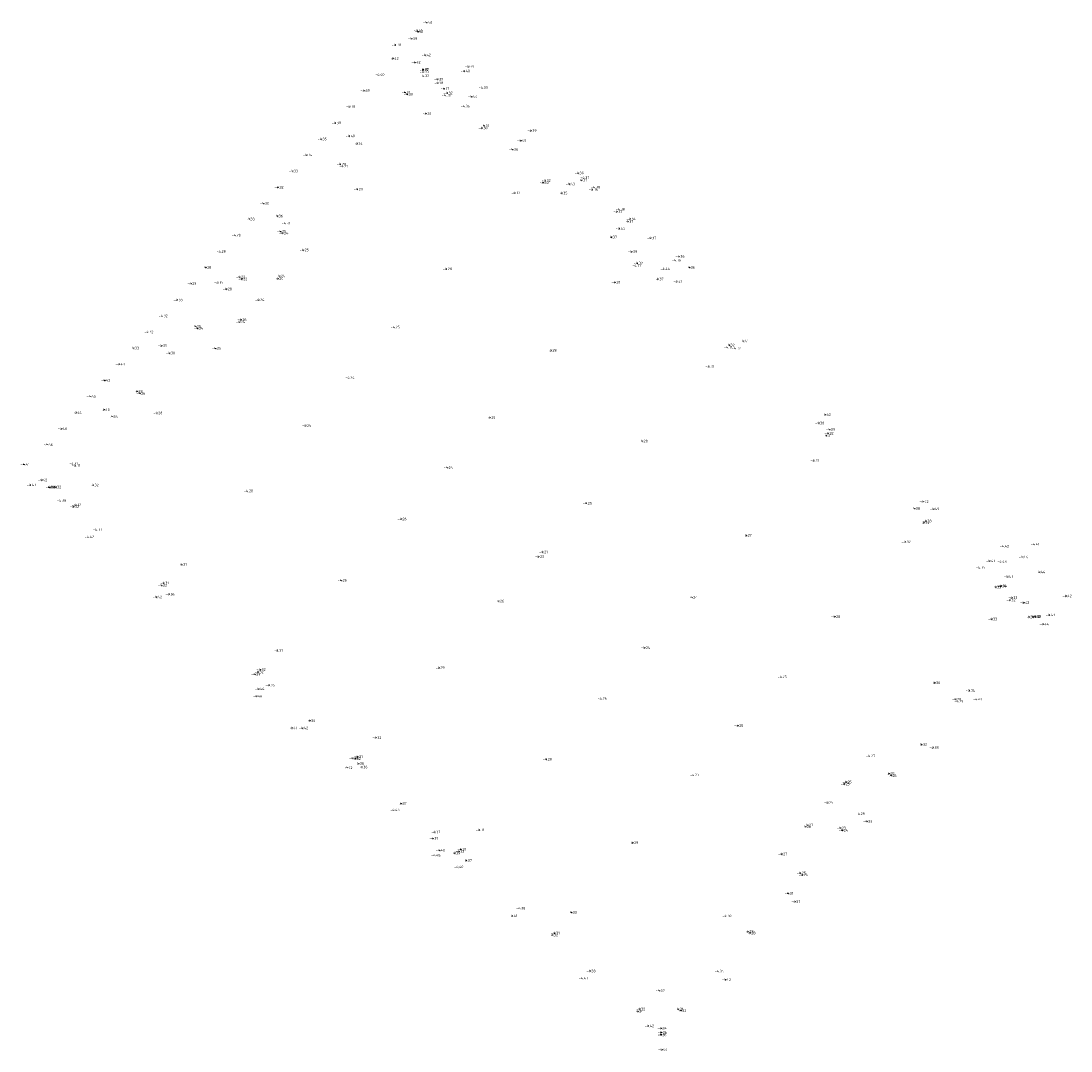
# Model space of a CAD drawing. Extents: x 102883 to 104564, y 477473 to 480477.
# Tile 2 of 3: x 104337 to 104482, y 478576 to 478718. Entities that reach past the tile are written whole.
import ezdxf

# ---------------------------------------------------------------- set-up
doc = ezdxf.new("R2010")
doc.units = 0
doc.layers.add('X-XX-AL-T25', color=7, linetype='Continuous', lineweight=25)
doc.styles.add('NLCS-ISO-M200-ISO', font='NLCS-ISO.ttf', dxfattribs={"height": 0.36})

msp = doc.modelspace()

# ---------------------------------------------------------------- linework, layer by layer
at = {"color": 0, "linetype": 'ByBlock', "lineweight": -2, "transparency": 16777216}
for centre in [(104391.405, 478716.635, -4.41), (104391.54, 478716.487, -4.406), (104392.731, 478717.769, -4.404), (104390.653, 478715.513, -4.387), (104388.41, 478714.663, -4.383), (104388.087, 478712.783, -4.416), (104391.114, 478712.252, -4.417), (104392.548, 478713.261, -4.424), (104392.225, 478711.188, -4.189), (104392.266, 478710.934, -4.33), (104392.275, 478711.267, -4.373), (104397.942, 478711.052, -4.399), (104398.539, 478711.663, -4.391), (104386.135, 478710.563, -4.402), (104392.308, 478710.384, -4.328), (104394.257, 478709.412, -4.18), (104394.267, 478709.905, -4.392), (104384.103, 478708.335, -4.39), (104389.724, 478708.099, -4.313), (104390.074, 478707.83, -4.302), (104395.13, 478708.61, -4.172), (104395.558, 478708.016, -4.319), (104400.422, 478708.753, -4.388), (104395.304, 478707.709, -4.305), (104398.954, 478707.493, -4.439), (104382.105, 478706.136, -4.377), (104392.617, 478705.144, -4.314), (104397.921, 478706.187, -4.364), (104380.134, 478703.872, -4.375), (104400.643, 478703.481, -4.311), (104382.048, 478702.073, -4.4), (104400.38, 478703.173, -4.3), (104407.15, 478702.8, -4.394), (104378.166, 478701.649, -4.352), (104383.112, 478701.032, -4.338), (104405.742, 478701.414, -4.453), (104376.154, 478699.454, -4.339), (104404.607, 478700.219, -4.362), (104380.824, 478698.17, -4.277), (104381.164, 478697.893, -4.27), (104374.199, 478697.224, -4.329), (104413.679, 478696.951, -4.388), (104414.459, 478696.314, -4.373), (104372.192, 478694.972, -4.318), (104408.829, 478695.612, -4.301), (104409.109, 478695.899, -4.315), (104412.464, 478695.426, -4.426), (104414.153, 478695.963, -4.37), (104415.941, 478694.979, -4.382), (104383.159, 478694.706, -4.288), (104404.915, 478694.203, -4.315), (104411.423, 478694.171, -4.35), (104415.63, 478694.664, -4.365), (104370.195, 478692.753, -4.304), (104419.348, 478691.945, -4.376), (104368.206, 478690.58, -4.326), (104372.113, 478690.997, -4.364), (104419.033, 478691.608, -4.37), (104420.851, 478690.603, -4.345), (104373.157, 478690.006, -4.306), (104419.366, 478689.282, -4.455), (104420.542, 478690.26, -4.37), (104366.283, 478688.358, -4.285), (104372.543, 478688.891, -4.251), (104372.849, 478688.624, -4.24), (104418.265, 478688.087, -4.373), (104423.693, 478687.976, -4.371), (104364.21, 478686.087, -4.284), (104375.686, 478686.314, -4.25), (104421.056, 478686.077, -4.393), (104427.138, 478684.897, -4.363), (104427.601, 478685.428, -4.357), (104362.204, 478683.9, -4.284), (104395.465, 478683.696, -4.276), (104421.606, 478684.165, -4.31), (104421.85, 478684.489, -4.324), (104425.558, 478683.705, -4.443), (104429.042, 478683.9, -4.362), (104363.878, 478681.812, -4.348), (104366.894, 478682.572, -4.221), (104367.19, 478682.301, -4.218), (104372.166, 478682.332, -4.243), (104372.414, 478682.702, -4.24), (104418.728, 478681.835, -4.314), (104424.7, 478682.282, -4.371), (104427.295, 478681.951, -4.409), (104360.147, 478681.649, -4.287), (104365.059, 478680.918, -4.275), (104358.247, 478679.407, -4.328), (104369.54, 478679.418, -4.244), (104356.195, 478677.196, -4.315), (104366.894, 478676.37, -4.237), (104367.082, 478676.683, -4.256), (104354.218, 478674.986, -4.325), (104360.79, 478675.745, -4.249), (104361.087, 478675.487, -4.241), (104388.252, 478675.643, -4.249), (104356.105, 478673.09, -4.386), (104434.53, 478673.163, -4.316), (104436.484, 478673.718, -4.408), (104352.229, 478672.753, -4.333), (104357.201, 478672.077, -4.301), (104363.558, 478672.722, -4.255), (104409.928, 478672.421, -4.284), (104434.277, 478672.878, -4.308), (104435.382, 478672.736, -4.372), (104350.231, 478670.52, -4.432), (104431.726, 478670.197, -4.313), (104381.995, 478668.678, -4.236), (104348.25, 478668.292, -4.425), (104346.242, 478666.077, -4.428), (104352.727, 478666.762, -4.278), (104353.096, 478666.491, -4.264), (104344.287, 478663.851, -4.441), (104348.168, 478664.224, -4.402), (104349.283, 478663.257, -4.339), (104355.458, 478663.773, -4.284), (104401.473, 478663.124, -4.252), (104447.821, 478663.576, -4.423), (104342.279, 478661.615, -4.459), (104376.022, 478662.04, -4.253), (104446.924, 478662.389, -4.38), (104448.406, 478661.513, -4.386), (104422.523, 478659.897, -4.275), (104447.964, 478660.632, -4.31), (104448.192, 478660.959, -4.32), (104340.306, 478659.393, -4.456), (104446.223, 478657.211, -4.311), (104337.084, 478656.682, -4.406), (104343.816, 478656.786, -4.309), (104344.158, 478656.518, -4.31), (104395.577, 478656.217, -4.241), (104339.539, 478654.511, -4.422), (104337.981, 478653.843, -4.428), (104340.589, 478653.526, -4.384), (104340.646, 478653.529, -4.198), (104340.939, 478653.522, -4.329), (104341.471, 478653.548, -4.325), (104346.644, 478653.806, -4.318), (104367.988, 478653.004, -4.276), (104342.156, 478651.672, -4.381), (104414.816, 478651.3, -4.246), (104461.301, 478651.518, -4.419), (104343.932, 478650.832, -4.324), (104344.243, 478651.079, -4.323), (104460.148, 478650.588, -4.38), (104462.797, 478650.523, -4.493), (104389.205, 478649.132, -4.255), (104461.449, 478648.603, -4.317), (104461.742, 478648.856, -4.328), (104347.114, 478647.669, -4.372), (104436.881, 478646.851, -4.27), (104345.977, 478646.657, -4.42), (104458.846, 478645.968, -4.317), (104476.687, 478645.636, -4.413), (104408.73, 478644.562, -4.209), (104472.447, 478645.359, -4.423), (104358.859, 478642.844, -4.311), (104408.21, 478643.922, -4.23), (104470.541, 478643.34, -4.431), (104472.094, 478643.241, -4.427), (104475.082, 478643.871, -4.435), (104469.139, 478642.418, -4.347), (104473.019, 478641.172, -4.432), (104477.435, 478641.783, -4.435), (104356.092, 478639.953, -4.318), (104356.388, 478640.287, -4.311), (104380.939, 478640.646, -4.285), (104471.37, 478639.715, -4.328), (104472.062, 478639.822, -4.338), (104472.152, 478639.889, -4.345), (104355.391, 478638.337, -4.419), (104357.135, 478638.723, -4.361), (104429.379, 478638.286, -4.244), (104473.598, 478638.256, -4.332), (104481.098, 478638.482, -4.425), (104402.675, 478637.779, -4.255), (104473.333, 478637.929, -4.317), (104475.245, 478637.565, -4.421), (104449.12, 478635.62, -4.282), (104470.818, 478635.304, -4.326), (104475.978, 478635.569, -4.335), (104476.559, 478635.617, -4.343), (104476.825, 478635.672, -4.221), (104476.916, 478635.596, -4.384), (104478.798, 478635.872, -4.43), (104477.915, 478634.582, -4.435), (104372.118, 478630.952, -4.313), (104422.847, 478631.342, -4.239), (104369.448, 478627.979, -4.318), (104369.723, 478628.305, -4.32), (104394.451, 478628.556, -4.286), (104368.991, 478627.656, -4.386), (104441.737, 478627.312, -4.248), (104369.523, 478625.653, -4.438), (104370.965, 478626.156, -4.365), (104462.931, 478626.489, -4.296), (104467.738, 478625.423, -4.337), (104369.262, 478624.63, -4.462), (104416.852, 478624.307, -4.265), (104465.85, 478624.222, -4.282), (104466.142, 478623.942, -4.287), (104468.718, 478624.211, -4.406), (104376.585, 478621.243, -4.36), (104374.127, 478620.226, -4.436), (104375.584, 478620.237, -4.425), (104435.721, 478620.557, -4.25), (104385.716, 478618.894, -4.316), (104461.112, 478617.964, -4.316), (104453.941, 478616.391, -4.271), (104462.713, 478617.529, -4.382), (104382.532, 478616.06, -4.376), (104382.877, 478615.998, -4.318), (104383.169, 478616.277, -4.31), (104383.322, 478615.337, -4.379), (104409.287, 478615.915, -4.284), (104381.706, 478614.743, -4.419), (104383.793, 478614.835, -4.362), (104429.627, 478613.761, -4.273), (104456.633, 478613.912, -4.251), (104456.915, 478613.636, -4.26), (104450.451, 478612.502, -4.252), (104450.685, 478612.773, -4.248), (104389.2, 478609.767, -4.371), (104448.16, 478609.931, -4.248), (104388.209, 478608.924, -4.429), (104452.51, 478608.378, -4.292), (104445.091, 478606.59, -4.258), (104445.367, 478606.821, -4.268), (104449.913, 478606.412, -4.231), (104453.556, 478607.338, -4.35), (104393.598, 478604.992, -4.389), (104393.864, 478605.841, -4.373), (104399.98, 478606.155, -4.31), (104450.181, 478606.094, -4.241), (104394.505, 478603.335, -4.405), (104397.444, 478603.466, -4.314), (104421.202, 478604.373, -4.291), (104393.874, 478602.646, -4.453), (104396.618, 478602.945, -4.386), (104397.179, 478603.189, -4.318), (104398.218, 478601.933, -4.369), (104441.799, 478602.821, -4.268), (104397.043, 478601.037, -4.402), (104444.373, 478600.2, -4.249), (104444.651, 478599.939, -4.26), (104442.675, 478597.389, -4.314), (104443.607, 478596.226, -4.366), (104405.615, 478595.321, -4.378), (104412.738, 478594.746, -4.327), (104404.53, 478594.28, -4.408), (104434.092, 478594.271, -4.305), (104410.394, 478591.904, -4.314), (104437.133, 478592.117, -4.286), (104437.423, 478591.892, -4.285), (104410.117, 478591.612, -4.325), (104415.314, 478586.644, -4.38), (104433.021, 478586.626, -4.351), (104414.236, 478585.656, -4.43), (104434.026, 478585.446, -4.425), (104424.866, 478583.929, -4.367), (104421.913, 478581.064, -4.336), (104422.18, 478581.39, -4.321), (104427.5, 478581.381, -4.312), (104427.85, 478581.155, -4.322), (104423.389, 478579.058, -4.42), (104425.135, 478578.732, -4.339), (104425.15, 478577.814, -4.39), (104425.158, 478577.894, -4.606), (104425.171, 478578.173, -4.337), (104425.231, 478575.773, -4.442)]:
    msp.add_circle(centre, 0.0125, dxfattribs=at)

# ---------------------------------------------------------------- texts
at = {"layer": 'X-XX-AL-T25', "linetype": 'ByBlock', "char_height": 0.36, "attachment_point": 5, "style": 'NLCS-ISO-M200-ISO'}
for s, insert in [('{\\fNLCS-ISO|b0|i0|c0|p15;-4.40}', (104392.831, 478717.769, -4.404)), ('{\\fNLCS-ISO|b0|i0|c0|p15;-4.41}', (104391.505, 478716.635, -4.41)), ('{\\fNLCS-ISO|b0|i0|c0|p15;-4.41}', (104391.64, 478716.487, -4.406)), ('{\\fNLCS-ISO|b0|i0|c0|p15;-4.39}', (104390.753, 478715.513, -4.387)), ('{\\fNLCS-ISO|b0|i0|c0|p15;-4.38}', (104388.51, 478714.663, -4.383)), ('{\\fNLCS-ISO|b0|i0|c0|p15;-4.42}', (104388.187, 478712.783, -4.416)), ('{\\fNLCS-ISO|b0|i0|c0|p15;-4.42}', (104391.214, 478712.252, -4.417)), ('{\\fNLCS-ISO|b0|i0|c0|p15;-4.42}', (104392.648, 478713.261, -4.424)), ('{\\fNLCS-ISO|b0|i0|c0|p15;-4.40}', (104386.235, 478710.563, -4.402)), ('{\\fNLCS-ISO|b0|i0|c0|p15;-4.19}', (104392.325, 478711.188, -4.189)), ('{\\fNLCS-ISO|b0|i0|c0|p15;-4.33}', (104392.366, 478710.934, -4.33)), ('{\\fNLCS-ISO|b0|i0|c0|p15;-4.37}', (104392.375, 478711.267, -4.373)), ('{\\fNLCS-ISO|b0|i0|c0|p15;-4.40}', (104398.042, 478711.052, -4.399)), ('{\\fNLCS-ISO|b0|i0|c0|p15;-4.39}', (104398.639, 478711.663, -4.391)), ('{\\fNLCS-ISO|b0|i0|c0|p15;-4.33}', (104392.408, 478710.384, -4.328)), ('{\\fNLCS-ISO|b0|i0|c0|p15;-4.18}', (104394.357, 478709.412, -4.18)), ('{\\fNLCS-ISO|b0|i0|c0|p15;-4.39}', (104394.367, 478709.905, -4.392)), ('{\\fNLCS-ISO|b0|i0|c0|p15;-4.39}', (104384.203, 478708.335, -4.39)), ('{\\fNLCS-ISO|b0|i0|c0|p15;-4.31}', (104389.824, 478708.099, -4.313)), ('{\\fNLCS-ISO|b0|i0|c0|p15;-4.30}', (104390.174, 478707.83, -4.302)), ('{\\fNLCS-ISO|b0|i0|c0|p15;-4.17}', (104395.23, 478708.61, -4.172)), ('{\\fNLCS-ISO|b0|i0|c0|p15;-4.30}', (104395.404, 478707.709, -4.305)), ('{\\fNLCS-ISO|b0|i0|c0|p15;-4.32}', (104395.658, 478708.016, -4.319)), ('{\\fNLCS-ISO|b0|i0|c0|p15;-4.39}', (104400.522, 478708.753, -4.388)), ('{\\fNLCS-ISO|b0|i0|c0|p15;-4.36}', (104398.021, 478706.187, -4.364)), ('{\\fNLCS-ISO|b0|i0|c0|p15;-4.44}', (104399.054, 478707.493, -4.439)), ('{\\fNLCS-ISO|b0|i0|c0|p15;-4.38}', (104382.205, 478706.136, -4.377)), ('{\\fNLCS-ISO|b0|i0|c0|p15;-4.31}', (104392.717, 478705.144, -4.314)), ('{\\fNLCS-ISO|b0|i0|c0|p15;-4.38}', (104380.234, 478703.872, -4.375)), ('{\\fNLCS-ISO|b0|i0|c0|p15;-4.31}', (104400.743, 478703.481, -4.311)), ('{\\fNLCS-ISO|b0|i0|c0|p15;-4.40}', (104382.148, 478702.073, -4.4)), ('{\\fNLCS-ISO|b0|i0|c0|p15;-4.30}', (104400.48, 478703.173, -4.3)), ('{\\fNLCS-ISO|b0|i0|c0|p15;-4.39}', (104407.25, 478702.8, -4.394)), ('{\\fNLCS-ISO|b0|i0|c0|p15;-4.35}', (104378.266, 478701.649, -4.352)), ('{\\fNLCS-ISO|b0|i0|c0|p15;-4.34}', (104383.212, 478701.032, -4.338)), ('{\\fNLCS-ISO|b0|i0|c0|p15;-4.45}', (104405.842, 478701.414, -4.453)), ('{\\fNLCS-ISO|b0|i0|c0|p15;-4.34}', (104376.254, 478699.454, -4.339)), ('{\\fNLCS-ISO|b0|i0|c0|p15;-4.36}', (104404.707, 478700.219, -4.362)), ('{\\fNLCS-ISO|b0|i0|c0|p15;-4.28}', (104380.924, 478698.17, -4.277)), ('{\\fNLCS-ISO|b0|i0|c0|p15;-4.27}', (104381.264, 478697.893, -4.27)), ('{\\fNLCS-ISO|b0|i0|c0|p15;-4.33}', (104374.299, 478697.224, -4.329)), ('{\\fNLCS-ISO|b0|i0|c0|p15;-4.39}', (104413.779, 478696.951, -4.388)), ('{\\fNLCS-ISO|b0|i0|c0|p15;-4.37}', (104414.559, 478696.314, -4.373)), ('{\\fNLCS-ISO|b0|i0|c0|p15;-4.32}', (104372.292, 478694.972, -4.318)), ('{\\fNLCS-ISO|b0|i0|c0|p15;-4.29}', (104383.259, 478694.706, -4.288)), ('{\\fNLCS-ISO|b0|i0|c0|p15;-4.30}', (104408.929, 478695.612, -4.301)), ('{\\fNLCS-ISO|b0|i0|c0|p15;-4.32}', (104409.209, 478695.899, -4.315)), ('{\\fNLCS-ISO|b0|i0|c0|p15;-4.43}', (104412.564, 478695.426, -4.426)), ('{\\fNLCS-ISO|b0|i0|c0|p15;-4.37}', (104414.253, 478695.963, -4.37)), ('{\\fNLCS-ISO|b0|i0|c0|p15;-4.36}', (104415.73, 478694.664, -4.365)), ('{\\fNLCS-ISO|b0|i0|c0|p15;-4.38}', (104416.041, 478694.979, -4.382)), ('{\\fNLCS-ISO|b0|i0|c0|p15;-4.32}', (104405.015, 478694.203, -4.315)), ('{\\fNLCS-ISO|b0|i0|c0|p15;-4.35}', (104411.523, 478694.171, -4.35)), ('{\\fNLCS-ISO|b0|i0|c0|p15;-4.30}', (104370.295, 478692.753, -4.304)), ('{\\fNLCS-ISO|b0|i0|c0|p15;-4.38}', (104419.448, 478691.945, -4.376)), ('{\\fNLCS-ISO|b0|i0|c0|p15;-4.33}', (104368.306, 478690.58, -4.326)), ('{\\fNLCS-ISO|b0|i0|c0|p15;-4.36}', (104372.213, 478690.997, -4.364)), ('{\\fNLCS-ISO|b0|i0|c0|p15;-4.37}', (104419.133, 478691.608, -4.37)), ('{\\fNLCS-ISO|b0|i0|c0|p15;-4.37}', (104420.642, 478690.26, -4.37)), ('{\\fNLCS-ISO|b0|i0|c0|p15;-4.34}', (104420.951, 478690.603, -4.345)), ('{\\fNLCS-ISO|b0|i0|c0|p15;-4.25}', (104372.643, 478688.891, -4.251)), ('{\\fNLCS-ISO|b0|i0|c0|p15;-4.31}', (104373.257, 478690.006, -4.306)), ('{\\fNLCS-ISO|b0|i0|c0|p15;-4.46}', (104419.466, 478689.282, -4.455)), ('{\\fNLCS-ISO|b0|i0|c0|p15;-4.28}', (104366.383, 478688.358, -4.285)), ('{\\fNLCS-ISO|b0|i0|c0|p15;-4.24}', (104372.949, 478688.624, -4.24)), ('{\\fNLCS-ISO|b0|i0|c0|p15;-4.37}', (104418.365, 478688.087, -4.373)), ('{\\fNLCS-ISO|b0|i0|c0|p15;-4.37}', (104423.793, 478687.976, -4.371)), ('{\\fNLCS-ISO|b0|i0|c0|p15;-4.28}', (104364.31, 478686.087, -4.284)), ('{\\fNLCS-ISO|b0|i0|c0|p15;-4.25}', (104375.786, 478686.314, -4.25)), ('{\\fNLCS-ISO|b0|i0|c0|p15;-4.39}', (104421.156, 478686.077, -4.393)), ('{\\fNLCS-ISO|b0|i0|c0|p15;-4.32}', (104421.95, 478684.489, -4.324)), ('{\\fNLCS-ISO|b0|i0|c0|p15;-4.36}', (104427.238, 478684.897, -4.363)), ('{\\fNLCS-ISO|b0|i0|c0|p15;-4.36}', (104427.701, 478685.428, -4.357)), ('{\\fNLCS-ISO|b0|i0|c0|p15;-4.28}', (104362.304, 478683.9, -4.284)), ('{\\fNLCS-ISO|b0|i0|c0|p15;-4.28}', (104395.565, 478683.696, -4.276)), ('{\\fNLCS-ISO|b0|i0|c0|p15;-4.31}', (104421.706, 478684.165, -4.31)), ('{\\fNLCS-ISO|b0|i0|c0|p15;-4.44}', (104425.658, 478683.705, -4.443)), ('{\\fNLCS-ISO|b0|i0|c0|p15;-4.36}', (104429.142, 478683.9, -4.362)), ('{\\fNLCS-ISO|b0|i0|c0|p15;-4.29}', (104360.247, 478681.649, -4.287)), ('{\\fNLCS-ISO|b0|i0|c0|p15;-4.35}', (104363.978, 478681.812, -4.348)), ('{\\fNLCS-ISO|b0|i0|c0|p15;-4.22}', (104366.994, 478682.572, -4.221)), ('{\\fNLCS-ISO|b0|i0|c0|p15;-4.22}', (104367.29, 478682.301, -4.218)), ('{\\fNLCS-ISO|b0|i0|c0|p15;-4.24}', (104372.266, 478682.332, -4.243)), ('{\\fNLCS-ISO|b0|i0|c0|p15;-4.24}', (104372.514, 478682.702, -4.24)), ('{\\fNLCS-ISO|b0|i0|c0|p15;-4.31}', (104418.828, 478681.835, -4.314)), ('{\\fNLCS-ISO|b0|i0|c0|p15;-4.37}', (104424.8, 478682.282, -4.371)), ('{\\fNLCS-ISO|b0|i0|c0|p15;-4.41}', (104427.395, 478681.951, -4.409)), ('{\\fNLCS-ISO|b0|i0|c0|p15;-4.28}', (104365.159, 478680.918, -4.275)), ('{\\fNLCS-ISO|b0|i0|c0|p15;-4.33}', (104358.347, 478679.407, -4.328)), ('{\\fNLCS-ISO|b0|i0|c0|p15;-4.24}', (104369.64, 478679.418, -4.244)), ('{\\fNLCS-ISO|b0|i0|c0|p15;-4.32}', (104356.295, 478677.196, -4.315)), ('{\\fNLCS-ISO|b0|i0|c0|p15;-4.25}', (104360.89, 478675.745, -4.249)), ('{\\fNLCS-ISO|b0|i0|c0|p15;-4.24}', (104366.994, 478676.37, -4.237)), ('{\\fNLCS-ISO|b0|i0|c0|p15;-4.26}', (104367.182, 478676.683, -4.256)), ('{\\fNLCS-ISO|b0|i0|c0|p15;-4.32}', (104354.318, 478674.986, -4.325)), ('{\\fNLCS-ISO|b0|i0|c0|p15;-4.24}', (104361.187, 478675.487, -4.241)), ('{\\fNLCS-ISO|b0|i0|c0|p15;-4.25}', (104388.352, 478675.643, -4.249)), ('{\\fNLCS-ISO|b0|i0|c0|p15;-4.39}', (104356.205, 478673.09, -4.386)), ('{\\fNLCS-ISO|b0|i0|c0|p15;-4.31}', (104434.377, 478672.878, -4.308)), ('{\\fNLCS-ISO|b0|i0|c0|p15;-4.32}', (104434.63, 478673.163, -4.316)), ('{\\fNLCS-ISO|b0|i0|c0|p15;-4.41}', (104436.584, 478673.718, -4.408)), ('{\\fNLCS-ISO|b0|i0|c0|p15;-4.33}', (104352.329, 478672.753, -4.333)), ('{\\fNLCS-ISO|b0|i0|c0|p15;-4.30}', (104357.301, 478672.077, -4.301)), ('{\\fNLCS-ISO|b0|i0|c0|p15;-4.26}', (104363.658, 478672.722, -4.255)), ('{\\fNLCS-ISO|b0|i0|c0|p15;-4.28}', (104410.028, 478672.421, -4.284)), ('{\\fNLCS-ISO|b0|i0|c0|p15;-4.37}', (104435.482, 478672.736, -4.372)), ('{\\fNLCS-ISO|b0|i0|c0|p15;-4.43}', (104350.331, 478670.52, -4.432)), ('{\\fNLCS-ISO|b0|i0|c0|p15;-4.31}', (104431.826, 478670.197, -4.313)), ('{\\fNLCS-ISO|b0|i0|c0|p15;-4.24}', (104382.095, 478668.678, -4.236)), ('{\\fNLCS-ISO|b0|i0|c0|p15;-4.42}', (104348.35, 478668.292, -4.425)), ('{\\fNLCS-ISO|b0|i0|c0|p15;-4.43}', (104346.342, 478666.077, -4.428)), ('{\\fNLCS-ISO|b0|i0|c0|p15;-4.28}', (104352.827, 478666.762, -4.278)), ('{\\fNLCS-ISO|b0|i0|c0|p15;-4.26}', (104353.196, 478666.491, -4.264)), ('{\\fNLCS-ISO|b0|i0|c0|p15;-4.40}', (104348.268, 478664.224, -4.402)), ('{\\fNLCS-ISO|b0|i0|c0|p15;-4.44}', (104344.387, 478663.851, -4.441)), ('{\\fNLCS-ISO|b0|i0|c0|p15;-4.34}', (104349.383, 478663.257, -4.339)), ('{\\fNLCS-ISO|b0|i0|c0|p15;-4.28}', (104355.558, 478663.773, -4.284)), ('{\\fNLCS-ISO|b0|i0|c0|p15;-4.25}', (104401.573, 478663.124, -4.252)), ('{\\fNLCS-ISO|b0|i0|c0|p15;-4.42}', (104447.921, 478663.576, -4.423)), ('{\\fNLCS-ISO|b0|i0|c0|p15;-4.46}', (104342.379, 478661.615, -4.459)), ('{\\fNLCS-ISO|b0|i0|c0|p15;-4.25}', (104376.122, 478662.04, -4.253)), ('{\\fNLCS-ISO|b0|i0|c0|p15;-4.38}', (104447.024, 478662.389, -4.38)), ('{\\fNLCS-ISO|b0|i0|c0|p15;-4.39}', (104448.506, 478661.513, -4.386)), ('{\\fNLCS-ISO|b0|i0|c0|p15;-4.28}', (104422.623, 478659.897, -4.275)), ('{\\fNLCS-ISO|b0|i0|c0|p15;-4.31}', (104448.064, 478660.632, -4.31)), ('{\\fNLCS-ISO|b0|i0|c0|p15;-4.32}', (104448.292, 478660.959, -4.32)), ('{\\fNLCS-ISO|b0|i0|c0|p15;-4.46}', (104340.406, 478659.393, -4.456)), ('{\\fNLCS-ISO|b0|i0|c0|p15;-4.31}', (104446.323, 478657.211, -4.311)), ('{\\fNLCS-ISO|b0|i0|c0|p15;-4.41}', (104337.184, 478656.682, -4.406)), ('{\\fNLCS-ISO|b0|i0|c0|p15;-4.31}', (104343.916, 478656.786, -4.309)), ('{\\fNLCS-ISO|b0|i0|c0|p15;-4.31}', (104344.258, 478656.518, -4.31)), ('{\\fNLCS-ISO|b0|i0|c0|p15;-4.24}', (104395.677, 478656.217, -4.241)), ('{\\fNLCS-ISO|b0|i0|c0|p15;-4.42}', (104339.639, 478654.511, -4.422)), ('{\\fNLCS-ISO|b0|i0|c0|p15;-4.43}', (104338.081, 478653.843, -4.428)), ('{\\fNLCS-ISO|b0|i0|c0|p15;-4.38}', (104340.689, 478653.526, -4.384)), ('{\\fNLCS-ISO|b0|i0|c0|p15;-4.20}', (104340.746, 478653.529, -4.198)), ('{\\fNLCS-ISO|b0|i0|c0|p15;-4.33}', (104341.039, 478653.522, -4.329)), ('{\\fNLCS-ISO|b0|i0|c0|p15;-4.32}', (104341.571, 478653.548, -4.325)), ('{\\fNLCS-ISO|b0|i0|c0|p15;-4.32}', (104346.744, 478653.806, -4.318)), ('{\\fNLCS-ISO|b0|i0|c0|p15;-4.28}', (104368.088, 478653.004, -4.276)), ('{\\fNLCS-ISO|b0|i0|c0|p15;-4.38}', (104342.256, 478651.672, -4.381)), ('{\\fNLCS-ISO|b0|i0|c0|p15;-4.32}', (104344.343, 478651.079, -4.323)), ('{\\fNLCS-ISO|b0|i0|c0|p15;-4.25}', (104414.916, 478651.3, -4.246)), ('{\\fNLCS-ISO|b0|i0|c0|p15;-4.42}', (104461.401, 478651.518, -4.419)), ('{\\fNLCS-ISO|b0|i0|c0|p15;-4.32}', (104344.032, 478650.832, -4.324)), ('{\\fNLCS-ISO|b0|i0|c0|p15;-4.38}', (104460.248, 478650.588, -4.38)), ('{\\fNLCS-ISO|b0|i0|c0|p15;-4.49}', (104462.897, 478650.523, -4.493)), ('{\\fNLCS-ISO|b0|i0|c0|p15;-4.26}', (104389.305, 478649.132, -4.255)), ('{\\fNLCS-ISO|b0|i0|c0|p15;-4.32}', (104461.549, 478648.603, -4.317)), ('{\\fNLCS-ISO|b0|i0|c0|p15;-4.33}', (104461.842, 478648.856, -4.328)), ('{\\fNLCS-ISO|b0|i0|c0|p15;-4.37}', (104347.214, 478647.669, -4.372)), ('{\\fNLCS-ISO|b0|i0|c0|p15;-4.27}', (104436.981, 478646.851, -4.27)), ('{\\fNLCS-ISO|b0|i0|c0|p15;-4.42}', (104346.077, 478646.657, -4.42)), ('{\\fNLCS-ISO|b0|i0|c0|p15;-4.32}', (104458.946, 478645.968, -4.317)), ('{\\fNLCS-ISO|b0|i0|c0|p15;-4.42}', (104472.547, 478645.359, -4.423)), ('{\\fNLCS-ISO|b0|i0|c0|p15;-4.41}', (104476.787, 478645.636, -4.413)), ('{\\fNLCS-ISO|b0|i0|c0|p15;-4.23}', (104408.31, 478643.922, -4.23)), ('{\\fNLCS-ISO|b0|i0|c0|p15;-4.21}', (104408.83, 478644.562, -4.209)), ('{\\fNLCS-ISO|b0|i0|c0|p15;-4.44}', (104475.182, 478643.871, -4.435)), ('{\\fNLCS-ISO|b0|i0|c0|p15;-4.31}', (104358.959, 478642.844, -4.311)), ('{\\fNLCS-ISO|b0|i0|c0|p15;-4.35}', (104469.239, 478642.418, -4.347)), ('{\\fNLCS-ISO|b0|i0|c0|p15;-4.43}', (104470.641, 478643.34, -4.431)), ('{\\fNLCS-ISO|b0|i0|c0|p15;-4.43}', (104472.194, 478643.241, -4.427)), ('{\\fNLCS-ISO|b0|i0|c0|p15;-4.43}', (104473.119, 478641.172, -4.432)), ('{\\fNLCS-ISO|b0|i0|c0|p15;-4.44}', (104477.535, 478641.783, -4.435)), ('{\\fNLCS-ISO|b0|i0|c0|p15;-4.32}', (104356.192, 478639.953, -4.318)), ('{\\fNLCS-ISO|b0|i0|c0|p15;-4.31}', (104356.488, 478640.287, -4.311)), ('{\\fNLCS-ISO|b0|i0|c0|p15;-4.28}', (104381.039, 478640.646, -4.285)), ('{\\fNLCS-ISO|b0|i0|c0|p15;-4.33}', (104471.47, 478639.715, -4.328)), ('{\\fNLCS-ISO|b0|i0|c0|p15;-4.34}', (104472.162, 478639.822, -4.338)), ('{\\fNLCS-ISO|b0|i0|c0|p15;-4.34}', (104472.252, 478639.889, -4.345)), ('{\\fNLCS-ISO|b0|i0|c0|p15;-4.42}', (104355.491, 478638.337, -4.419)), ('{\\fNLCS-ISO|b0|i0|c0|p15;-4.36}', (104357.235, 478638.723, -4.361)), ('{\\fNLCS-ISO|b0|i0|c0|p15;-4.24}', (104429.479, 478638.286, -4.244)), ('{\\fNLCS-ISO|b0|i0|c0|p15;-4.33}', (104473.698, 478638.256, -4.332)), ('{\\fNLCS-ISO|b0|i0|c0|p15;-4.42}', (104481.198, 478638.482, -4.425)), ('{\\fNLCS-ISO|b0|i0|c0|p15;-4.26}', (104402.775, 478637.779, -4.255)), ('{\\fNLCS-ISO|b0|i0|c0|p15;-4.32}', (104473.433, 478637.929, -4.317)), ('{\\fNLCS-ISO|b0|i0|c0|p15;-4.42}', (104475.345, 478637.565, -4.421)), ('{\\fNLCS-ISO|b0|i0|c0|p15;-4.28}', (104449.22, 478635.62, -4.282)), ('{\\fNLCS-ISO|b0|i0|c0|p15;-4.33}', (104470.918, 478635.304, -4.326)), ('{\\fNLCS-ISO|b0|i0|c0|p15;-4.34}', (104476.078, 478635.569, -4.335)), ('{\\fNLCS-ISO|b0|i0|c0|p15;-4.34}', (104476.659, 478635.617, -4.343)), ('{\\fNLCS-ISO|b0|i0|c0|p15;-4.22}', (104476.925, 478635.672, -4.221)), ('{\\fNLCS-ISO|b0|i0|c0|p15;-4.38}', (104477.016, 478635.596, -4.384)), ('{\\fNLCS-ISO|b0|i0|c0|p15;-4.43}', (104478.898, 478635.872, -4.43)), ('{\\fNLCS-ISO|b0|i0|c0|p15;-4.44}', (104478.015, 478634.582, -4.435)), ('{\\fNLCS-ISO|b0|i0|c0|p15;-4.31}', (104372.218, 478630.952, -4.313)), ('{\\fNLCS-ISO|b0|i0|c0|p15;-4.24}', (104422.947, 478631.342, -4.239)), ('{\\fNLCS-ISO|b0|i0|c0|p15;-4.32}', (104369.548, 478627.979, -4.318)), ('{\\fNLCS-ISO|b0|i0|c0|p15;-4.32}', (104369.823, 478628.305, -4.32)), ('{\\fNLCS-ISO|b0|i0|c0|p15;-4.29}', (104394.551, 478628.556, -4.286)), ('{\\fNLCS-ISO|b0|i0|c0|p15;-4.39}', (104369.091, 478627.656, -4.386)), ('{\\fNLCS-ISO|b0|i0|c0|p15;-4.25}', (104441.837, 478627.312, -4.248)), ('{\\fNLCS-ISO|b0|i0|c0|p15;-4.30}', (104463.031, 478626.489, -4.296)), ('{\\fNLCS-ISO|b0|i0|c0|p15;-4.44}', (104369.623, 478625.653, -4.438)), ('{\\fNLCS-ISO|b0|i0|c0|p15;-4.36}', (104371.065, 478626.156, -4.365)), ('{\\fNLCS-ISO|b0|i0|c0|p15;-4.34}', (104467.838, 478625.423, -4.337)), ('{\\fNLCS-ISO|b0|i0|c0|p15;-4.46}', (104369.362, 478624.63, -4.462)), ('{\\fNLCS-ISO|b0|i0|c0|p15;-4.26}', (104416.952, 478624.307, -4.265)), ('{\\fNLCS-ISO|b0|i0|c0|p15;-4.28}', (104465.95, 478624.222, -4.282)), ('{\\fNLCS-ISO|b0|i0|c0|p15;-4.29}', (104466.242, 478623.942, -4.287)), ('{\\fNLCS-ISO|b0|i0|c0|p15;-4.41}', (104468.818, 478624.211, -4.406)), ('{\\fNLCS-ISO|b0|i0|c0|p15;-4.36}', (104376.685, 478621.243, -4.36)), ('{\\fNLCS-ISO|b0|i0|c0|p15;-4.25}', (104435.821, 478620.557, -4.25)), ('{\\fNLCS-ISO|b0|i0|c0|p15;-4.44}', (104374.227, 478620.226, -4.436)), ('{\\fNLCS-ISO|b0|i0|c0|p15;-4.42}', (104375.684, 478620.237, -4.425)), ('{\\fNLCS-ISO|b0|i0|c0|p15;-4.32}', (104385.816, 478618.894, -4.316)), ('{\\fNLCS-ISO|b0|i0|c0|p15;-4.32}', (104461.212, 478617.964, -4.316)), ('{\\fNLCS-ISO|b0|i0|c0|p15;-4.31}', (104383.269, 478616.277, -4.31)), ('{\\fNLCS-ISO|b0|i0|c0|p15;-4.27}', (104454.041, 478616.391, -4.271)), ('{\\fNLCS-ISO|b0|i0|c0|p15;-4.38}', (104462.813, 478617.529, -4.382)), ('{\\fNLCS-ISO|b0|i0|c0|p15;-4.42}', (104381.806, 478614.743, -4.419)), ('{\\fNLCS-ISO|b0|i0|c0|p15;-4.38}', (104382.632, 478616.06, -4.376)), ('{\\fNLCS-ISO|b0|i0|c0|p15;-4.32}', (104382.977, 478615.998, -4.318)), ('{\\fNLCS-ISO|b0|i0|c0|p15;-4.38}', (104383.422, 478615.337, -4.379)), ('{\\fNLCS-ISO|b0|i0|c0|p15;-4.36}', (104383.893, 478614.835, -4.362)), ('{\\fNLCS-ISO|b0|i0|c0|p15;-4.28}', (104409.387, 478615.915, -4.284)), ('{\\fNLCS-ISO|b0|i0|c0|p15;-4.27}', (104429.727, 478613.761, -4.273)), ('{\\fNLCS-ISO|b0|i0|c0|p15;-4.25}', (104456.733, 478613.912, -4.251)), ('{\\fNLCS-ISO|b0|i0|c0|p15;-4.26}', (104457.015, 478613.636, -4.26)), ('{\\fNLCS-ISO|b0|i0|c0|p15;-4.25}', (104450.551, 478612.502, -4.252)), ('{\\fNLCS-ISO|b0|i0|c0|p15;-4.25}', (104450.785, 478612.773, -4.248)), ('{\\fNLCS-ISO|b0|i0|c0|p15;-4.37}', (104389.3, 478609.767, -4.371)), ('{\\fNLCS-ISO|b0|i0|c0|p15;-4.25}', (104448.26, 478609.931, -4.248)), ('{\\fNLCS-ISO|b0|i0|c0|p15;-4.43}', (104388.309, 478608.924, -4.429)), ('{\\fNLCS-ISO|b0|i0|c0|p15;-4.29}', (104452.61, 478608.378, -4.292)), ('{\\fNLCS-ISO|b0|i0|c0|p15;-4.31}', (104400.08, 478606.155, -4.31)), ('{\\fNLCS-ISO|b0|i0|c0|p15;-4.26}', (104445.191, 478606.59, -4.258)), ('{\\fNLCS-ISO|b0|i0|c0|p15;-4.27}', (104445.467, 478606.821, -4.268)), ('{\\fNLCS-ISO|b0|i0|c0|p15;-4.23}', (104450.013, 478606.412, -4.231)), ('{\\fNLCS-ISO|b0|i0|c0|p15;-4.24}', (104450.281, 478606.094, -4.241)), ('{\\fNLCS-ISO|b0|i0|c0|p15;-4.35}', (104453.656, 478607.338, -4.35)), ('{\\fNLCS-ISO|b0|i0|c0|p15;-4.39}', (104393.698, 478604.992, -4.389)), ('{\\fNLCS-ISO|b0|i0|c0|p15;-4.37}', (104393.964, 478605.841, -4.373)), ('{\\fNLCS-ISO|b0|i0|c0|p15;-4.40}', (104394.605, 478603.335, -4.405)), ('{\\fNLCS-ISO|b0|i0|c0|p15;-4.32}', (104397.279, 478603.189, -4.318)), ('{\\fNLCS-ISO|b0|i0|c0|p15;-4.31}', (104397.544, 478603.466, -4.314)), ('{\\fNLCS-ISO|b0|i0|c0|p15;-4.29}', (104421.302, 478604.373, -4.291)), ('{\\fNLCS-ISO|b0|i0|c0|p15;-4.45}', (104393.974, 478602.646, -4.453)), ('{\\fNLCS-ISO|b0|i0|c0|p15;-4.39}', (104396.718, 478602.945, -4.386)), ('{\\fNLCS-ISO|b0|i0|c0|p15;-4.37}', (104398.318, 478601.933, -4.369)), ('{\\fNLCS-ISO|b0|i0|c0|p15;-4.27}', (104441.899, 478602.821, -4.268)), ('{\\fNLCS-ISO|b0|i0|c0|p15;-4.40}', (104397.143, 478601.037, -4.402)), ('{\\fNLCS-ISO|b0|i0|c0|p15;-4.25}', (104444.473, 478600.2, -4.249)), ('{\\fNLCS-ISO|b0|i0|c0|p15;-4.26}', (104444.751, 478599.939, -4.26)), ('{\\fNLCS-ISO|b0|i0|c0|p15;-4.31}', (104442.775, 478597.389, -4.314)), ('{\\fNLCS-ISO|b0|i0|c0|p15;-4.37}', (104443.707, 478596.226, -4.366)), ('{\\fNLCS-ISO|b0|i0|c0|p15;-4.38}', (104405.715, 478595.321, -4.378)), ('{\\fNLCS-ISO|b0|i0|c0|p15;-4.33}', (104412.838, 478594.746, -4.327)), ('{\\fNLCS-ISO|b0|i0|c0|p15;-4.41}', (104404.63, 478594.28, -4.408)), ('{\\fNLCS-ISO|b0|i0|c0|p15;-4.30}', (104434.192, 478594.271, -4.305)), ('{\\fNLCS-ISO|b0|i0|c0|p15;-4.32}', (104410.217, 478591.612, -4.325)), ('{\\fNLCS-ISO|b0|i0|c0|p15;-4.31}', (104410.494, 478591.904, -4.314)), ('{\\fNLCS-ISO|b0|i0|c0|p15;-4.29}', (104437.233, 478592.117, -4.286)), ('{\\fNLCS-ISO|b0|i0|c0|p15;-4.28}', (104437.523, 478591.892, -4.285)), ('{\\fNLCS-ISO|b0|i0|c0|p15;-4.38}', (104415.414, 478586.644, -4.38)), ('{\\fNLCS-ISO|b0|i0|c0|p15;-4.35}', (104433.121, 478586.626, -4.351)), ('{\\fNLCS-ISO|b0|i0|c0|p15;-4.43}', (104414.336, 478585.656, -4.43)), ('{\\fNLCS-ISO|b0|i0|c0|p15;-4.42}', (104434.126, 478585.446, -4.425)), ('{\\fNLCS-ISO|b0|i0|c0|p15;-4.37}', (104424.966, 478583.929, -4.367)), ('{\\fNLCS-ISO|b0|i0|c0|p15;-4.32}', (104422.28, 478581.39, -4.321)), ('{\\fNLCS-ISO|b0|i0|c0|p15;-4.31}', (104427.6, 478581.381, -4.312)), ('{\\fNLCS-ISO|b0|i0|c0|p15;-4.34}', (104422.013, 478581.064, -4.336)), ('{\\fNLCS-ISO|b0|i0|c0|p15;-4.32}', (104427.95, 478581.155, -4.322)), ('{\\fNLCS-ISO|b0|i0|c0|p15;-4.42}', (104423.489, 478579.058, -4.42)), ('{\\fNLCS-ISO|b0|i0|c0|p15;-4.34}', (104425.235, 478578.732, -4.339)), ('{\\fNLCS-ISO|b0|i0|c0|p15;-4.39}', (104425.25, 478577.814, -4.39)), ('{\\fNLCS-ISO|b0|i0|c0|p15;-4.61}', (104425.258, 478577.894, -4.606)), ('{\\fNLCS-ISO|b0|i0|c0|p15;-4.34}', (104425.271, 478578.173, -4.337)), ('{\\fNLCS-ISO|b0|i0|c0|p15;-4.44}', (104425.331, 478575.773, -4.442))]:
    msp.add_mtext(s, dxfattribs=dict(at, insert=insert))

doc.saveas('drawing.dxf')
